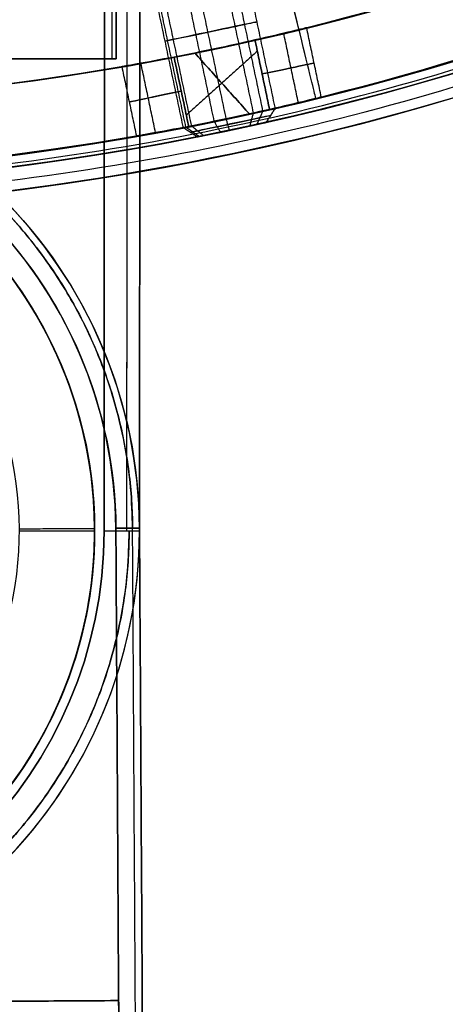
# Model space of a CAD drawing. Header units: millimetres. Extents: x -130 to 129, y 0 to 422.
# Tile 11 of 256: x 14 to 32, y 143 to 185. Entities that reach past the tile are written whole.
import ezdxf

# ---------------------------------------------------------------- set-up
doc = ezdxf.new("R2010")
doc.units = ezdxf.units.MM
doc.layers.add('Capa 01', color=7, linetype='Continuous')
doc.layers.add('NEGRO', color=7, linetype='Continuous', true_color=0x363535)
doc.layers.add('PANTALLA', color=7, linetype='Continuous', true_color=0xffffff)

# ---------------------------------------------------------------- blocks, each defined once
blk = doc.blocks.new('DOME 29912')
at = {"layer": 'NEGRO', "extrusion": (0, 0, -1)}
for centre, radius, start, end in [((0.7032631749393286, 292.997692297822, -158), 115.0000000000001, 228.0986659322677, 48.09866593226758), ((0.7032631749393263, 292.997692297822, -158), 112, 228.0986659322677, 48.09866593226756), ((0.70326317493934, 292.997692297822, -151.5), 115.0000000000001, 260.0639215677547, 16.13341038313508), ((0.70326317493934, 292.997692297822, -151.5), 112.0000000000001, 260.1165838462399, 16.08074809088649), ((0.7032631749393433, 292.997692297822, -145.5), 116.5, 195.3192006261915, 15.31920062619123), ((0.7032631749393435, 292.997692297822, -156), 116.5, 195.3192006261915, 15.31920062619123), ((0.7032631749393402, 292.997692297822, -156), 115.5, 195.3192006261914, 15.31920062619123), ((0.703263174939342, 292.997692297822, -150.75), 116.5, 195.3192006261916, 15.31920064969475), ((0.703263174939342, 292.997692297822, -150.75), 115.5, 195.3192006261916, 15.31920064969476), ((0.7032631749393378, 292.997692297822, -145), 106.5, 195.3192006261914, 15.31920062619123), ((0.703263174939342, 292.997692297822, -144.5), 106.5, 195.3192006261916, 15.31920064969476), ((0.70326317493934, 292.997692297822, -151.5), 112.0000000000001, 228.098665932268, 256.0807480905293), ((0.70326317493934, 292.997692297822, -151.5), 115.0000000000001, 228.098665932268, 256.1334103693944), ((0.7032632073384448, 292.9976924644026, -153.2500000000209), 112.0000001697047, 257.2033829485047, 258.9939489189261), ((0.7849491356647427, 162.9977179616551, -110), 19.99999999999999, 89.66685536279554, 179.6668553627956), ((0.784949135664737, 162.997717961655, -111.5), 18.1, 0.002135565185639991, 180.0021355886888), ((0.7849491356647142, 162.9977179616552, -111), 18.99999999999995, 89.66685536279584, 179.6668553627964), ((0.784949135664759, 162.9977179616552, -111), 18.09999999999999, 89.66685536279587, 269.6668553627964), ((0.7849491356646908, 162.9977179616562, -112.75), 18.10000000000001, 90.0360020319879, 270.0360019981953), ((0.7849491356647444, 162.997717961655, -113.5), 18.10000000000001, 90.03600200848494, 180.0021355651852), ((0.7849491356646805, 162.9977179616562, -113.5), 18.09999999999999, 90.03600200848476, 180.0021355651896), ((0.7849491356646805, 162.9977179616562, -113.5), 18.09999999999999, 90.03600200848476, 180.0021355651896), ((0.703263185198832, 292.9976923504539, -148.7499999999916), 115.0000000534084, 257.2267399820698, 258.9705918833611), ((0.784949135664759, 162.9977179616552, -111), 14.90000000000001, 89.66685536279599, 269.6668553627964), ((0.7849491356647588, 162.9977179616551, -110.25), 14.89999999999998, 89.66685536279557, 269.6668553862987), ((0.7849491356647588, 162.9977179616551, -107), 13.9, 89.66685536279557, 236.7348953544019), ((0.784949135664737, 162.997717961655, -111.5), 18.1, 180.0021355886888, 0.002135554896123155), ((0.7849491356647, 162.9977179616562, -122), 18.50000000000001, 180.0360020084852, 270.0360020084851), ((0.7849491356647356, 162.997717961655, -113.5), 18.09999999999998, 180.0021355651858, 270.0360020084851), ((0.7849491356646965, 162.9977179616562, -113.5), 18.09999999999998, 180.0021355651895, 270.0360020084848), ((0.7849491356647, 162.9977179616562, -113.5), 18.09999999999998, 180.0021355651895, 270.0360020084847)]:
    blk.add_arc(centre, radius, start, end, dxfattribs=at)
at = {"layer": 'NEGRO'}
for centre, radius, start, end in [((-0.7032631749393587, 292.997692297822, 145), 112, 131.9013340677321, 311.901334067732), ((-0.7032631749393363, 292.997692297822, 145.5), 115.5, 164.6807993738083, 344.6807993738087), ((-0.7032631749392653, 292.997692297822, 144), 115, 164.6807993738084, 344.6807993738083), ((-0.7032631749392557, 292.9976922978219, 145), 114.9999999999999, 164.6807993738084, 311.901334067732), ((-0.703263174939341, 292.997692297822, 145), 115, 164.6807993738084, 311.901334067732), ((-0.7032631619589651, 292.9976922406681, 148.75), 111.9999999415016, 281.0060510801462, 282.7966170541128), ((-0.7849491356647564, 162.9977179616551, 102), 20.00000000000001, 0.3331446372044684, 180.333144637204), ((-0.7849491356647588, 162.9977179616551, 106), 20.00000000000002, 0.3331446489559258, 180.3331446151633), ((-0.784949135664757, 162.9977179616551, 101), 19, 0.3331446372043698, 180.3331446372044), ((-0.7849491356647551, 162.9977179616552, 109.5), 18.09999999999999, 359.9978644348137, 90.33314463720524), ((-0.7849491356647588, 162.9977179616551, 110.25), 18.10000000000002, 270.3331446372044, 90.33314466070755), ((-0.7849491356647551, 162.9977179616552, 109.5), 18.09999999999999, 359.9978644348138, 90.33314463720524), ((-0.7849491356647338, 162.997717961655, 109.5), 18.10000000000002, 359.9978644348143, 90.3331446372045), ((-0.7849491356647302, 162.997717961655, 109.5), 18.09999999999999, 359.9978644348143, 90.3331446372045), ((-0.7849491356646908, 162.9977179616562, 112), 18.10000000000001, 269.9639979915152, 89.96399799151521), ((-0.7849491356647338, 162.997717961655, 113.5), 18.09999999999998, 359.997864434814, 89.96399799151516), ((-0.7032631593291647, 292.9976922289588, 153.25), 114.9999999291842, 281.0294081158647, 282.7732600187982), ((-0.7849491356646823, 162.9977179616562, 113.5), 20, 179.9639979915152, 359.9639979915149), ((-0.7849491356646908, 162.9977179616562, 117), 19.99999999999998, 179.9639980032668, 359.9639979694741), ((-0.7849491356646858, 162.9977179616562, 112), 18.5, 179.9639979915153, 359.9639979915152), ((-0.7849491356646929, 162.9977179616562, 120.5), 20.00000000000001, 269.9639979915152, 359.9639979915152), ((-0.7849491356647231, 162.997717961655, 113.5), 18.09999999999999, 269.9639979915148, 359.9978644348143), ((-0.7849491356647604, 162.9977179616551, 109.5), 18.1, 270.333144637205, 359.9978644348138), ((-0.7849491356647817, 162.9977179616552, 109.5), 18.10000000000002, 270.3331446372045, 359.9978644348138), ((-0.7849491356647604, 162.997717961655, 109.5), 18.10000000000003, 270.3331446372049, 359.9978644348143), ((-0.7849491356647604, 162.997717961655, 109.5), 18.10000000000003, 270.3331446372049, 359.9978644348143)]:
    blk.add_arc(centre, radius, start, end, dxfattribs=at)
at = {"layer": 'NEGRO', "extrusion": (-0.206226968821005, 0.9785041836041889, 0)}
for centre, radius, start, end in [((-59.7358799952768, 151, 175.5944995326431), 2.000000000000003, 352.4028982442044, 172.4028982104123), ((-59.7358799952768, 151, 175.5944995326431), 2.000000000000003, 172.4028982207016, 352.4028982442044), ((-59.7358799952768, 151, 171.5944995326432), 1.75, 352.4028982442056, 172.4028982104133), ((-59.7358799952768, 151, 171.5944995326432), 1.75, 172.4028982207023, 352.4028982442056)]:
    blk.add_arc(centre, radius, start, end, dxfattribs=at)
at = {"layer": 'NEGRO', "extrusion": (0.0006283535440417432, 0.9999998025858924, 0)}
for centre, radius, start, end in [((-17.61263082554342, 113.5, 182.9971925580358), 0.5, 180, 270), ((-17.61263082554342, 120.5, 182.9971925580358), 0.5, 90, 180), ((-17.61263082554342, 113.5, 162.9971925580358), 1.5, 180, 270)]:
    blk.add_arc(centre, radius, start, end, dxfattribs=at)
at = {"layer": 'NEGRO', "extrusion": (-0.2062269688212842, 0.97850418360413, 0)}
for centre, radius, start, end in [((-61.4858799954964, 151, 173.3871322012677), 2.250000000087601, 90.00000001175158, 269.999999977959), ((-57.98587999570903, 151, 173.3868832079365), 2.250000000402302, 0, 90.00000000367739), ((-57.98587999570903, 151, 173.3868832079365), 2.250000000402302, 269.999999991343, 359.9999999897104)]:
    blk.add_arc(centre, radius, start, end, dxfattribs=at)
at = {"layer": 'NEGRO', "extrusion": (0.2062269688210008, -0.9785041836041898, 7.849015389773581e-15)}
blk.add_arc((59.73587999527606, 151.0000000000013, -171.8444995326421), 1.999999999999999, 7.597101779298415, 187.5971017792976, dxfattribs=at)
at = {"layer": 'NEGRO', "extrusion": (0.2062269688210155, -0.9785041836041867, 2.818717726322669e-15)}
blk.add_arc((59.73587999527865, 151.0000000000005, -171.844499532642), 2.000000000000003, 187.5971017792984, 7.597101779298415, dxfattribs=at)
at = {"layer": 'NEGRO', "extrusion": (-0.2062269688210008, 0.9785041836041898, -7.853331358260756e-15)}
blk.add_arc((-59.73587999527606, 151.0000000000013, 171.3444995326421), 1.499999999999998, 352.4028982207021, 172.4028982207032, dxfattribs=at)
at = {"layer": 'NEGRO', "extrusion": (-0.2062269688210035, 0.9785041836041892, 5.854936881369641e-15)}
blk.add_arc((-59.73587999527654, 150.999999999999, 171.3444995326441), 1.499999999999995, 172.4028982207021, 352.402898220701, dxfattribs=at)
at = {"layer": 'NEGRO', "extrusion": (0.005814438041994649, -0.9999830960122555, -3.737142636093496e-28)}
blk.add_arc((19.16280426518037, 102, -162.9995266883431), 1.000000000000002, 270.0000000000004, 359.9999999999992, dxfattribs=at)
at = {"layer": 'NEGRO', "extrusion": (0.00581443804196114, -0.9999830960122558, 0)}
blk.add_arc((19.16280426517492, 110, -162.9995266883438), 1, 359.9999999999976, 90, dxfattribs=at)
at = {"layer": 'NEGRO', "extrusion": (-0.0006283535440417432, -0.9999998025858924, 0)}
blk.add_arc((17.61263082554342, 120.5, -162.9971925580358), 1.500000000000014, 5.42814665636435e-13, 90, dxfattribs=at)
at = {"layer": 'NEGRO'}
for points, weights in [([(-112.6401646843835, 323.6604860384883, 144.4393398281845), (-173.9657521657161, 99.7866830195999, 144.4393398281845), (49.90805085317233, 38.4610955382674, 144.4393398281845), (111.2336383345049, 262.3348985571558, 144.4393398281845)], [0.8164906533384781, 0.2721635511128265, 0.2721635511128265, 0.8164906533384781]), ([(-111.9581821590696, 323.4736710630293, 145.1464466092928), (-172.9101396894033, 100.9638330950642, 145.1464466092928), (49.59969827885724, 40.01187556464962, 145.1464466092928), (110.5516558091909, 262.5217135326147, 145.1464466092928)], [0.8164906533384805, 0.2721635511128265, 0.2721635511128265, 0.8164906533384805]), ([(18.92182451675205, 163.1123037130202, 101.2928932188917), (18.69265301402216, 202.5258510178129, 101.2928932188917), (-20.72089429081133, 202.296679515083, 101.2928932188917), (-20.49172278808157, 162.8831322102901, 101.2928932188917)], [0.816490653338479, 0.2721635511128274, 0.2721635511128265, 0.816490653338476]), ([(-0.899534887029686, 182.7044916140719, 110.7071067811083), (10.64442584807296, 182.7716143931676, 110.7071067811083), (18.85470173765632, 174.6562644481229, 110.7071067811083), (18.92182451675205, 163.1123037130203, 110.7071067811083)], [0.8164906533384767, 0.6570609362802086, 0.6570609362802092, 0.8164906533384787]), ([(-20.34560544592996, 163.0100089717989, 112.4393398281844), (-20.37018746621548, 123.8886963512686, 112.4393398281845), (18.75112515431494, 123.8641143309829, 112.4393398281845), (18.77570717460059, 162.9854269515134, 112.4393398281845)], [0.816490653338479, 0.2721635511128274, 0.2721635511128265, 0.816490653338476]), ([(18.77570717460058, 162.9854269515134, 121.5606601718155), (18.76850726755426, 151.5270597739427, 121.5606601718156), (10.66112703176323, 143.4298617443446, 121.5606601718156), (-0.7972401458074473, 143.4370616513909, 121.5606601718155)], [0.816490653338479, 0.6570609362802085, 0.6570609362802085, 0.816490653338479])]:
    blk.add_rational_spline(points, weights, degree=3, dxfattribs=at)
for points in [[(17.7150472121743, 162.9860934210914, 112), (17.79673317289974, 292.9860677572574, 112)], [(18.74608608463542, 289.4256490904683, 112.3404843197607), (18.6666369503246, 162.9854954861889, 112.3404843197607)], [(19.29303402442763, 287.0985481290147, 113.4999999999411), (19.21504691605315, 162.9851508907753, 113.5)], [(19.21504691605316, 162.9851508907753, 120.5), (19.29266068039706, 286.504385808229, 120.499999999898)], [(19.21504691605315, 162.9851508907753, 117), (19.29266068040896, 286.5043858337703, 117)], [(18.74301172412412, 284.532925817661, 121.6595156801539), (18.66663695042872, 162.9854954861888, 121.6595156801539)], [(18.22761418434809, 182.9857752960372, 120.5), (18.29111290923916, 284.0414834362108, 120.5)], [(18.29111290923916, 284.0414834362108, 113.5), (18.22761418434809, 182.9857752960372, 113.5)], [(18.22761418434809, 182.9857752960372, 117), (18.29111290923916, 284.0414834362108, 117)], [(18.10807176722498, 283.6631170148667, 113.1134947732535), (18.04481086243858, 182.9858901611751, 113.1134947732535)], [(18.10807176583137, 283.6631147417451, 120.886505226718), (18.04481086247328, 182.985890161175, 120.886505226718)], [(17.72761428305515, 182.9860894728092, 113), (17.79048903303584, 283.0487662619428, 113)], [(17.790489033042, 283.0487662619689, 121), (17.72761428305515, 182.9860894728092, 121)], [(17.78984990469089, 282.0316187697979, 122), (17.71504721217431, 162.9860934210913, 122)], [(24.04345346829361, 180.6869209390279, 152.7001918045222), (22.49675120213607, 188.0257023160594, 152.7001918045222)], [(24.44345350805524, 180.7712238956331, 149.6352912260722), (22.8967512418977, 188.1100052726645, 149.6352912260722)], [(23.4059661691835, 188.2173260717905, 151.2644125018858), (24.95266843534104, 180.8785446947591, 151.2644125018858)], [(22.38063880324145, 180.3364704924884, 152.8927680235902), (20.83393653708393, 187.6752518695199, 152.8927680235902)], [(22.88815348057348, 180.4434329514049, 149.0040633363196), (21.34145121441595, 187.7822143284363, 149.0040633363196)], [(21.07300804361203, 180.0608776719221, 150.7355874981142), (19.5263057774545, 187.3996590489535, 150.7355874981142)], [(21.18009685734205, 180.0834474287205, 151.7013268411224), (19.63339459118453, 187.422228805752, 151.7013268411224)], [(21.42402462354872, 180.1348570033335, 149.8322911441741), (19.87732235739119, 187.4736383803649, 149.8322911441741)], [(26.9125044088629, 181.3627095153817, 151), (26.29343886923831, 184.3000470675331, 151)], [(25.94033936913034, 181.1265647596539, 152.8708066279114), (25.32141462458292, 184.0632342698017, 152.8708066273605)], [(25.94031180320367, 181.1266955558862, 149.1291933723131), (25.32141462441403, 184.0632342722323, 149.129193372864)], [(24.10371997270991, 183.7794997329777, 153.25), (24.72247444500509, 180.8436381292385, 153.25)], [(24.72247444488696, 180.8436381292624, 148.75), (24.10371997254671, 183.7794997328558, 148.75)], [(17.72761428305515, 182.9860894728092, 121), (-19.27237841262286, 183.0093385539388, 121)], [(-19.27237841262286, 183.0093385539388, 113), (17.72761428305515, 182.9860894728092, 113)], [(21.29770980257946, 180.1218437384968, 153.25), (20.67895533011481, 183.0577053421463, 153.25)], [(20.67895533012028, 183.0577053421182, 148.75), (21.29770980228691, 180.1218437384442, 148.75)], [(24.20473311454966, 183.300213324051, 153.25), (21.19669666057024, 180.6011301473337, 153.25)], [(24.20473311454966, 183.300213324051, 148.75), (21.19669666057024, 180.6011301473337, 148.75)], [(23.86532255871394, 180.6527560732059, 153.25), (21.5518246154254, 183.2310708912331, 153.25)], [(21.55182461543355, 183.231070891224, 148.75), (23.86532255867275, 180.6527560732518, 148.75)], [(7.227616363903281, 182.9926871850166, 117), (18.22761418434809, 182.9857752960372, 117)], [(18.22761418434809, 182.9857752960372, 113.5), (18.22761418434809, 182.9857752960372, 120.5)], [(18.46540540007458, 182.6502313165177, 151), (19.08447093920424, 179.712893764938, 151)], [(19.89470107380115, 179.8574021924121, 152.7392735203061), (19.27577758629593, 182.7940657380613, 152.7392735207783)], [(19.89473118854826, 179.8572593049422, 149.2607264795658), (19.27577761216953, 182.7940656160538, 149.2607264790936)], [(23.88891314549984, 180.143366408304, 152.2751438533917), (24.04345346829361, 180.6869209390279, 152.7001918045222)], [(24.18891317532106, 180.2065936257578, 149.9764684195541), (24.44345350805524, 180.771223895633, 149.6352912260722)], [(24.95266843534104, 180.8785446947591, 151.2644125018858), (24.57082437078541, 180.2870842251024, 151.1983093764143)], [(21.92434151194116, 179.729318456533, 150.1242183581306), (21.42402462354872, 180.1348570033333, 149.8322911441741)], [(24.5708243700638, 180.2870842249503, 151.198309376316), (21.66107907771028, 179.6738339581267, 150.801690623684)], [(22.64180214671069, 179.8805285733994, 152.4195760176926), (22.3806388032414, 180.3364704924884, 152.8927680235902)], [(23.02243815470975, 179.9607504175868, 149.5030475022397), (22.88815348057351, 180.443432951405, 149.0040633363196)], [(21.66107907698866, 179.6738339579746, 150.8016906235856), (21.07300804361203, 180.0608776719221, 150.7355874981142)], [(21.74139568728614, 179.6907612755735, 151.5259951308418), (21.18009685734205, 180.0834474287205, 151.7013268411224)], [(22.9219051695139, 179.9395623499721, 152.4868333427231), (23.30999827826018, 180.0213558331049, 149.5131666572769)], [(15.77955543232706, 174.2056253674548, 102), (15.77955543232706, 174.2056253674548, 110)], [(15.17814376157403, 171.5294039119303, 113.5), (15.17814376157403, 171.5294039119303, 109.5)], [(16.94643279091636, 166.6320122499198, 109.5), (16.94643279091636, 166.6320122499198, 111)], [(16.96947973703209, 166.5176974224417, 113.5), (16.96947973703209, 166.5176974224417, 112)], [(14.11479898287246, 163.0843530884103, 109.5), (17.31474489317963, 163.1029592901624, 109.5)], [(18.97060663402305, 33.1103898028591, 101), (18.21472968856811, 163.1081922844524, 101)], [(18.21472968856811, 163.1081922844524, 111), (18.97060663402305, 33.11038980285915, 111)], [(19.67770146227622, 33.11450123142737, 101.2928932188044), (18.92182451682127, 163.1123037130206, 101.2928932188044)], [(19.67770146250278, 33.11450123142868, 110.707106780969), (18.92182451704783, 163.1123037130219, 110.707106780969)], [(19.21471278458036, 163.1140067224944, 102), (19.97058973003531, 33.11620424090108, 102)], [(19.97058973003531, 33.11620424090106, 110), (19.21471278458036, 163.1140067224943, 110)], [(19.21471278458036, 163.1140067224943, 110), (19.21471278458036, 163.1140067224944, 102)], [(19.21471278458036, 163.1140067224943, 106), (19.97058973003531, 33.11620424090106, 106)], [(17.31504728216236, 162.9863447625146, 113.5), (14.1150479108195, 162.9883554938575, 113.5)], [(14.11505084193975, 162.9971625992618, 113.5), (17.31505084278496, 162.9970433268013, 113.5)], [(14.11505084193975, 162.9971625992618, 109.5), (17.31505084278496, 162.9970433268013, 109.5)], [(17.31505085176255, 162.9970433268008, 113.5), (17.31505085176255, 162.9970433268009, 109.5)], [(19.21504691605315, 162.9851508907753, 113.5), (19.21504691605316, 162.9851508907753, 120.5)], [(15.17750771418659, 154.4648420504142, 113.5), (15.17750771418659, 154.4648420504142, 109.5)], [(15.83745793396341, 151.8758663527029, 113.5), (15.83745793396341, 151.8758663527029, 120.5)], [(18.33101844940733, 143.1085303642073, 102), (-19.6683391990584, 142.8875817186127, 102)], [(-19.6683391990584, 142.8875817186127, 110), (18.33101844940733, 143.1085303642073, 110)], [(18.33101844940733, 143.1085303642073, 106), (7.331204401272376, 143.0445715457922, 106)], [(18.33101844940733, 143.1085303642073, 110), (18.33101844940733, 143.1085303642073, 102)], [(18.33101844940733, 143.1085303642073, 102), (18.97060663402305, 33.1103898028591, 102)], [(18.97060663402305, 33.1103898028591, 110), (18.33101844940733, 143.1085303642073, 110)], [(18.33101844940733, 143.1085303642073, 106), (18.97060663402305, 33.1103898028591, 106)]]:
    blk.add_open_spline(points, degree=1, dxfattribs=at)
for points, knots in [([(24.10371997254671, 183.7794997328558, 148.75), (24.68357033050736, 183.9112024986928, 148.75), (25.2460459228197, 184.0444471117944, 148.989855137), (26.06217474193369, 184.2420597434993, 149.830343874), (26.29382684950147, 184.3001434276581, 150.414569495), (26.2930498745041, 184.2999504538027, 151.588497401), (26.05663805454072, 184.2407147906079, 152.175951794), (25.24937246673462, 184.0452569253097, 153.00612368), (24.68357086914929, 183.9112026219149, 153.25), (24.10371997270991, 183.7794997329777, 153.25)], [2, 2, 2, 2, 2.25, 2.25, 2.5, 2.5, 2.75, 2.75, 3, 3, 3, 3]), ([(20.67895533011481, 183.0577053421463, 153.25), (20.10250685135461, 182.945591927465, 153.25), (19.52439304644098, 182.8386497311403, 153.006726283), (18.70628122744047, 182.6915622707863, 152.176536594), (18.46540540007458, 182.6502313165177, 151.594879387), (18.46540540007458, 182.6502313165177, 151)], [1, 1, 1, 1, 1.5, 1.5, 2, 2, 2, 2]), ([(18.46540540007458, 182.6502313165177, 151), (18.4654054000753, 182.650231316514, 150.405702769), (18.70632014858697, 182.6915696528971, 149.823476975), (19.52415345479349, 182.8386062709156, 148.993463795), (20.09658779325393, 182.9444407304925, 148.75), (20.67895533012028, 183.0577053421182, 148.75)], [0, 0, 0, 0, 0.5, 0.5, 1, 1, 1, 1]), ([(24.72247444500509, 180.8436381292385, 153.25), (25.30237441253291, 180.975103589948, 153.25), (25.86825823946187, 181.1087888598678, 153.006122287), (26.67565811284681, 181.3036139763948, 152.175945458), (26.9121155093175, 181.3626133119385, 151.588492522), (26.91289229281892, 181.3628054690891, 150.414573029), (26.681194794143, 181.3049542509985, 149.830349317), (25.86493224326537, 181.1079820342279, 148.989857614), (25.30237390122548, 180.9751034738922, 148.75), (24.72247444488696, 180.8436381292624, 148.75)], [0, 0, 0, 0, 0.25, 0.25, 0.5, 0.5, 0.75, 0.75, 1, 1, 1, 1]), ([(19.08447093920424, 179.712893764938, 151), (19.08447093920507, 179.7128937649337, 151.594874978), (19.32529237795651, 179.7544598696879, 152.17652983), (20.14327231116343, 179.9021809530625, 153.006725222), (20.72131178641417, 180.0094962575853, 153.25), (21.29770980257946, 180.1218437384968, 153.25)], [3, 3, 3, 3, 3.5, 3.5, 4, 4, 4, 4]), ([(21.29770980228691, 180.1218437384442, 148.75), (20.71539524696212, 180.0083430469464, 148.75), (20.14303335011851, 179.9021374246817, 148.993464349), (19.32533106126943, 179.7544672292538, 149.82348388), (19.08447093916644, 179.7128937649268, 150.405707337), (19.08447093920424, 179.712893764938, 151)], [2, 2, 2, 2, 2.5, 2.5, 3, 3, 3, 3])]:
    blk.add_open_spline(points, degree=3, knots=knots, dxfattribs=at)
at = {"layer": 'PANTALLA'}
for centre, radius, end in [((-0.7032631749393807, 292.9976922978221, 157.9999999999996), 115.0000000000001, 311.901334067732), ((-0.70326317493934, 292.997692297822, 158.0000000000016), 115, 311.9013340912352), ((-0.7032631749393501, 292.997692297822, 157.9999999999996), 112, 311.901334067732), ((-0.70326317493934, 292.997692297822, 158.0000000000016), 112, 311.9013340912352)]:
    blk.add_arc(centre, radius, 131.9013340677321, end, dxfattribs=at)
at = {"layer": 'PANTALLA', "extrusion": (-0.9712327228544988, -0.238132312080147, 6.123233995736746e-17)}
for radius, end in [(115, 90.0000000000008), (112, 90.00000000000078)]:
    blk.add_arc((-284.7364161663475, 158, -69.0891856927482), radius, 359.9999994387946, end, dxfattribs=at)

msp = doc.modelspace()

# ---------------------------------------------------------------- block references
at = {"layer": 'Capa 01'}
msp.add_blockref('DOME 29912', (0, 0, -50), dxfattribs=at)

doc.saveas('drawing.dxf')
